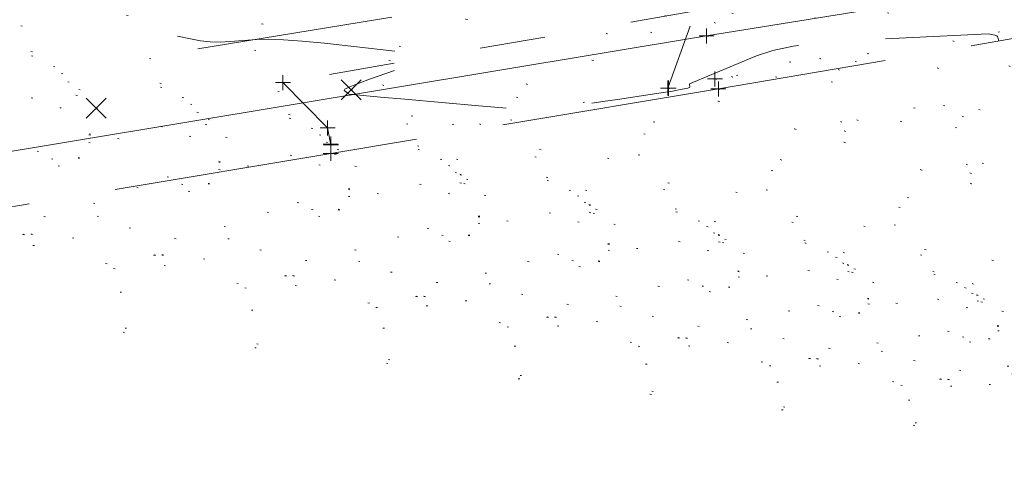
# Model space of a CAD drawing. Extents: x 413123 to 1465301, y 377724 to 504150.
# Tile 232 of 256: x 1463334 to 1463399, y 433889 to 433918. Entities that reach past the tile are written whole.
import ezdxf

# ---------------------------------------------------------------- set-up
doc = ezdxf.new("R2010")
doc.units = 0
doc.header["$MEASUREMENT"] = 0
for name, pattern in [('DGN Style 1', [8.732639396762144, 0.01453018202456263, -8.71810921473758]), ('DGN Style 3', [20.34225483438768, 14.53018202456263, -5.812072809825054]), ('DGN Style 5', [10.171127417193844, 4.35905460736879, -5.812072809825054]), ('gasex', [0])]:
    doc.linetypes.add(name, pattern=pattern)
for name, color, linetype, lineweight in [('DR_X_Storm_Sewer', 151, 'DGN Style 5', 0), ('DT_X_Contour_Minor', 136, 'DGN Style 3', 0), ('DT_X_Terrain_Ground_Line', 92, 'DGN Style 3', 13), ('PV_X_Curb', 120, 'DGN Style 1', 0), ('PV_X_EOP', 7, 'DGN Style 3', 0), ('PV_X_Walk', 120, 'DGN Style 5', 0), ('SV_X_Random_Point (Construction)', 7, 'Continuous', 0), ('UT_X_Gas', 40, 'gasex', 0)]:
    doc.layers.add(name, color=color, linetype=linetype, lineweight=lineweight)
doc.layers.add('SV_Observation (Construction)', color=97, linetype='DGN Style 1', lineweight=0, transparency=0.9)
doc.layers.add('SV_X_Shot_Marker (Construction)', color=40, linetype='Continuous', lineweight=0, transparency=0.5)

# ---------------------------------------------------------------- blocks, each defined once
blk = doc.blocks.new('SVPT_494')
at = {"layer": 'SV_X_Shot_Marker (Construction)', "transparency": 33554495}
for p, q in [((-0.02499999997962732, 0), (0.02500000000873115, 0)), ((1.455191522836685e-11, 0.02499999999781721), (1.455191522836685e-11, -0.02500000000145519))]:
    blk.add_line(p, q, dxfattribs=at)
blk.add_point((1.455191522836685e-11, 0), dxfattribs=at)
blk = doc.blocks.new('SVPT_495')
at = {"layer": 'SV_X_Shot_Marker (Construction)', "transparency": 33554495}
for p, q in [((-0.02500000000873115, 3.637978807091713e-12), (0.02499999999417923, 3.637978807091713e-12)), ((-1.455191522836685e-11, 0.02500000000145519), (-1.455191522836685e-11, -0.02499999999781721))]:
    blk.add_line(p, q, dxfattribs=at)
blk.add_point((-1.455191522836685e-11, 3.637978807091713e-12), dxfattribs=at)
blk = doc.blocks.new('SVPT_496')
at = {"layer": 'SV_X_Shot_Marker (Construction)', "transparency": 33554495}
for p, q in [((-0.02500000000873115, 0), (0.02499999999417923, 0)), ((0, 0.02500000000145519), (0, -0.02499999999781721))]:
    blk.add_line(p, q, dxfattribs=at)
blk.add_point((0, 0), dxfattribs=at)
blk = doc.blocks.new('SVPT_497')
at = {"layer": 'SV_X_Shot_Marker (Construction)', "transparency": 33554495}
for p, q in [((-0.02499999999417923, 0), (0.02500000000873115, 0)), ((0, 0.02500000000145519), (0, -0.02500000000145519))]:
    blk.add_line(p, q, dxfattribs=at)
blk.add_point((0, 0), dxfattribs=at)
blk = doc.blocks.new('SVPT_499')
at = {"layer": 'SV_X_Shot_Marker (Construction)', "transparency": 33554495}
for p, q in [((-0.02499999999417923, 0), (0.02499999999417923, 0)), ((0, 0.02500000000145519), (0, -0.02500000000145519))]:
    blk.add_line(p, q, dxfattribs=at)
blk.add_point((0, 0), dxfattribs=at)
blk = doc.blocks.new('SVPT_500')
at = {"layer": 'SV_X_Shot_Marker (Construction)', "transparency": 33554495}
for p, q in [((-0.02499999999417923, 0), (0.02500000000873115, 0)), ((1.455191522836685e-11, 0.02500000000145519), (1.455191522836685e-11, -0.02500000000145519))]:
    blk.add_line(p, q, dxfattribs=at)
blk.add_point((1.455191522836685e-11, 0), dxfattribs=at)
blk = doc.blocks.new('SVPT_501')
at = {"layer": 'SV_X_Shot_Marker (Construction)', "transparency": 33554495}
for p, q in [((-0.02499999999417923, 3.637978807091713e-12), (0.02500000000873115, 3.637978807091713e-12)), ((1.455191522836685e-11, 0.02500000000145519), (1.455191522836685e-11, -0.02499999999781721))]:
    blk.add_line(p, q, dxfattribs=at)
blk.add_point((1.455191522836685e-11, 3.637978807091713e-12), dxfattribs=at)
blk = doc.blocks.new('X_109')
at = {"layer": 'SV_X_Random_Point (Construction)', "color": 7, "linetype": 'Continuous', "lineweight": 0, "transparency": 33554559}
for p, q in [((-0.03333333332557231, -0.03337500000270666), (0.03333333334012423, 0.03337499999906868)), ((-0.03333333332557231, 0.03337499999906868), (0.03333333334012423, -0.03337500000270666))]:
    blk.add_line(p, q, dxfattribs=at)
blk = doc.blocks.new('SVPT_502')
at = {"layer": 'SV_X_Shot_Marker (Construction)', "transparency": 33554495}
for p, q in [((-0.02499999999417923, 0), (0.02500000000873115, 0)), ((0, 0.02499999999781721), (0, -0.02500000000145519))]:
    blk.add_line(p, q, dxfattribs=at)
blk.add_point((0, 0), dxfattribs=at)
blk = doc.blocks.new('SVPT_503')
at = {"layer": 'SV_X_Shot_Marker (Construction)', "transparency": 33554495}
for p, q in [((-0.02499999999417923, 0), (0.02500000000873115, 0)), ((0, 0.02500000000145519), (0, -0.02500000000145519))]:
    blk.add_line(p, q, dxfattribs=at)
blk.add_point((0, 0), dxfattribs=at)
blk = doc.blocks.new('SVPT_504')
at = {"layer": 'SV_X_Shot_Marker (Construction)', "transparency": 33554495}
for p, q in [((-0.02499999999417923, 0), (0.02499999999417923, 0)), ((0, 0.02500000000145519), (0, -0.02499999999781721))]:
    blk.add_line(p, q, dxfattribs=at)
blk.add_point((0, 0), dxfattribs=at)
blk = doc.blocks.new('X_113')
at = {"layer": 'SV_X_Random_Point (Construction)', "color": 7, "linetype": 'Continuous', "lineweight": 0, "transparency": 33554559}
for p, q in [((-0.03333333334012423, -0.03337499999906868), (0.03333333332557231, 0.03337499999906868)), ((-0.03333333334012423, 0.03337499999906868), (0.03333333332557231, -0.03337499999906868))]:
    blk.add_line(p, q, dxfattribs=at)
blk = doc.blocks.new('*U5554', base_point=(1463158.719041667, 433438.2508333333, 579.5851666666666))
at = {"layer": 'DT_X_Contour_Minor', "elevation": 577.0000000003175, "flags": 128}
blk.add_lwpolyline([(1463344.741198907, 433931.0048015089), (1463344.131964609, 433930.2352766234), (1463343.892110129, 433929.9464971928), (1463343.433647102, 433929.4099552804), (1463342.756575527, 433928.6256508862), (1463341.860895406, 433927.5935840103), (1463337.17096823, 433922.1991594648), (1463338.373811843, 433920.8567733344), (1463338.655709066, 433920.5573688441), (1463338.985896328, 433920.2344637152), (1463339.36437363, 433919.8880579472), (1463339.791140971, 433919.5181515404), (1463340.993573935, 433918.5004002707), (1463341.470468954, 433918.1482233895), (1463341.999329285, 433917.8550061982), (1463342.580154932, 433917.6207486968), (1463343.212945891, 433917.4454508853), (1463344.969675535, 433917.0566029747), (1463345.62845405, 433916.9356665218), (1463346.287242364, 433916.8644930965), (1463346.946040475, 433916.8430826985), (1463347.604848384, 433916.8714353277), (1463349.36168254, 433917.0133930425), (1463350.138460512, 433917.0376971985), (1463351.151168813, 433917.0041413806), (1463352.399807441, 433916.9127255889), (1463353.884376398, 433916.7634498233), (1463361.362868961, 433915.9318229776), (1463356.945502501, 433914.3899122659), (1463356.125543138, 433914.0946605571), (1463355.558822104, 433913.8697243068), (1463355.245339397, 433913.7151035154), (1463355.185095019, 433913.6307981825), (1463355.362094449, 433913.4997379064), (1463355.421125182, 433913.4559484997), (1463355.465467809, 433913.4228754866), (1463355.49512233, 433913.4005188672), (1463355.510088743, 433913.3888786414), (1463355.530415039, 433913.3721265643), (1463355.767332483, 433913.3465018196), (1463356.462840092, 433913.2821916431), (1463357.616937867, 433913.1791960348), (1463359.229625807, 433913.0375149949), (1463364.141580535, 433912.6081183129), (1463365.752352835, 433912.4669097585), (1463366.900703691, 433912.365331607), (1463367.586633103, 433912.3033838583), (1463367.81014107, 433912.2810665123), (1463367.77419488, 433912.2693898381), (1463370.246761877, 433912.5883964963), (1463370.83925428, 433912.6675445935), (1463371.557059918, 433912.7682717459), (1463372.400178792, 433912.8905779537), (1463373.368610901, 433913.0344632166), (1463376.118180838, 433913.4469293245), (1463377.019874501, 433913.5879133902), (1463377.662778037, 433913.7015160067), (1463378.046891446, 433913.7877371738), (1463378.172214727, 433913.8465768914), (1463378.153213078, 433914.0572721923), (1463382.606082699, 433915.9239939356), (1463383.694042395, 433916.2865669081), (1463385.049548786, 433916.5742622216), (1463386.672601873, 433916.7870798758), (1463388.563201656, 433916.9250198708), (1463398.010276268, 433917.3940253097), (1463398.448964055, 433917.3069992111), (1463398.532683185, 433917.2840386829), (1463398.595831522, 433917.2524539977), (1463398.638409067, 433917.2122451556), (1463398.660415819, 433917.1634121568), (1463398.715115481, 433916.9154017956)], dxfattribs=at)

msp = doc.modelspace()

# ---------------------------------------------------------------- linework, layer by layer
at = {"layer": 'DR_X_Storm_Sewer', "ltscale": 3}
for p, q in [((1463284.750225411, 433909.5417977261, 576.315349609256), (1463439.718923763, 433934.8166504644, 576.315349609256)), ((1463285.233134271, 433906.5809196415, 576.315349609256), (1463440.201832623, 433931.8557723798, 576.315349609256))]:
    msp.add_line(p, q, dxfattribs=at)
at = {"layer": 'PV_X_Curb', "extrusion": (-0.1668805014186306, 0.9687750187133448, 0.1833735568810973), "elevation": 176261.6255229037, "flags": 128}
msp.add_lwpolyline([(-1515800.663928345, -32292.54118193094), (-1515797.511265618, -32292.0866247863), (-1515774.74473188, -32292.59935132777)], dxfattribs=at)
at = {"layer": 'PV_X_Curb'}
msp.add_polyline3d([(1463564.156665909, 433945.0687940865, 580.1059181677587), (1463541.509825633, 433941.2941077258, 579.7598666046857), (1463516.284057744, 433936.9887290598, 579.3988714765), (1463490.304366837, 433932.663427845, 578.946455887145), (1463472.826772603, 433929.8456631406, 578.6949554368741), (1463450.131571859, 433926.0763371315, 578.3545535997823), (1463431.534628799, 433923.0750062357, 578.0542514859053), (1463411.126682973, 433919.5403698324, 577.6251070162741), (1463407.469792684, 433918.9556840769, 577.1277144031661), (1463379.850179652, 433914.3959995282, 576.7548177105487)], dxfattribs=at)
at = {"layer": 'PV_X_EOP'}
msp.add_polyline3d([(1463736.258747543, 433976.3677306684, 582.4031630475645), (1463708.928051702, 433969.5500022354, 581.9694168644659), (1463674.269084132, 433962.9293571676, 581.4755923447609), (1463659.535262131, 433960.3968763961, 581.2651625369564), (1463609.646771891, 433952.1806760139, 580.4415606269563), (1463564.117128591, 433944.4518725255, 579.7813975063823), (1463542.069404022, 433940.737880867, 579.4043470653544), (1463516.414538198, 433936.3950760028, 578.970669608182), (1463490.445364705, 433932.1340754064, 578.5225183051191), (1463472.922958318, 433929.2509243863, 578.2941384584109), (1463450.12726533, 433925.5968596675, 577.9198854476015), (1463431.581209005, 433922.5159639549, 577.5426790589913), (1463411.218144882, 433919.0542981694, 577.180024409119), (1463380.074156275, 433913.7264882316, 576.7315988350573), (1463354.295798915, 433909.4373572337, 576.3706678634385), (1463325.78089473, 433904.660800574, 575.9930523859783), (1463305.458030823, 433901.6674845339, 575.6998013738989), (1463298.89307961, 433900.4229733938, 575.6579951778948)], dxfattribs=at)
msp.add_rational_spline([(1463920.791048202, 433904.0633671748, 586.3037028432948), (1463917.936213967, 433913.6655179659, 586.4221177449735), (1463915.081379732, 433923.2676687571, 586.5405326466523), (1463912.226545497, 433932.8698195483, 586.6589475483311), (1463911.165241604, 433936.6067062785, 586.7081786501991), (1463910.103937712, 433940.3435930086, 586.7574097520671), (1463909.04263382, 433944.0804797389, 586.8066408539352), (1463907.720337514, 433950.726873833, 586.8848170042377), (1463904.25707427, 433957.3440689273, 586.9345440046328), (1463895.714915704, 433965.1768086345, 587.0128089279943), (1463886.636716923, 433967.9750135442, 586.760751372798), (1463879.106911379, 433967.8787315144, 586.7222989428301), (1463875.336479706, 433966.7637938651, 586.6165797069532), (1463867.107361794, 433964.3303978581, 586.3858432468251), (1463858.878243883, 433961.8970018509, 586.1551067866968), (1463850.649125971, 433959.4636058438, 585.9243703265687), (1463849.119743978, 433958.9870037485, 585.8954569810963), (1463847.590361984, 433958.5104016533, 585.8665436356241), (1463846.060979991, 433958.033799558, 585.8376302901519), (1463842.62343288, 433957.0122987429, 585.7533386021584), (1463839.185885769, 433955.9907979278, 585.6690469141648), (1463835.748338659, 433954.9692971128, 585.5847552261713), (1463819.460309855, 433950.979356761, 585.2009035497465), (1463803.172281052, 433946.9894164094, 584.8170518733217), (1463786.884252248, 433942.9994760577, 584.433200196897), (1463770.753828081, 433939.7659148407, 584.0371321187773), (1463754.569688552, 433936.8118276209, 583.6493587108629), (1463738.336678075, 433934.1380986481, 583.2699960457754), (1463729.093822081, 433932.5865984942, 583.0264172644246), (1463719.850966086, 433931.0350983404, 582.7828384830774), (1463710.608110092, 433929.4835981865, 582.5392597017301), (1463700.929105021, 433927.8691301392, 582.3193884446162), (1463691.25009995, 433926.254662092, 582.0995171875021), (1463681.571094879, 433924.6401940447, 581.8796459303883), (1463672.581206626, 433923.1298516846, 581.6503499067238), (1463663.591318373, 433921.6195093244, 581.4210538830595), (1463654.60143012, 433920.1091669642, 581.1917578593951), (1463651.461804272, 433919.5789185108, 581.0892299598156), (1463648.322178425, 433919.0486700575, 580.9867020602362), (1463645.182552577, 433918.5184216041, 580.8841741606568), (1463633.317211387, 433916.5175558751, 580.6799924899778), (1463621.451870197, 433914.5166901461, 580.4758108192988), (1463609.586529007, 433912.5158244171, 580.2716291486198), (1463599.760228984, 433910.9001845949, 580.1664984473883), (1463589.93392896, 433909.2845447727, 580.061367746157), (1463580.107628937, 433907.6689049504, 579.9562370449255), (1463571.534539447, 433906.2474698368, 579.8068422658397), (1463562.961449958, 433904.826034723, 579.6574474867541), (1463554.388360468, 433903.4045996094, 579.5080527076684), (1463544.3923866, 433901.7484337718, 579.3141872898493), (1463534.396412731, 433900.0922679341, 579.1203218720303), (1463524.400438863, 433898.4361020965, 578.9264564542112), (1463516.493257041, 433897.138429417, 578.815980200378), (1463508.586075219, 433895.8407567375, 578.7055039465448), (1463500.678893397, 433894.5430840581, 578.5950276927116), (1463490.338688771, 433892.8074350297, 578.4153121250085), (1463479.998484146, 433891.0717860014, 578.2355965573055), (1463469.658279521, 433889.3361369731, 578.0558809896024), (1463458.946084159, 433887.5293454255, 577.9014269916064), (1463448.233888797, 433885.7225538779, 577.7469729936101), (1463437.521693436, 433883.9157623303, 577.5925189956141), (1463429.424077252, 433882.5948891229, 577.4610983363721), (1463421.326461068, 433881.2740159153, 577.3296776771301), (1463413.228844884, 433879.9531427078, 577.1982570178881), (1463404.256560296, 433878.4601595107, 577.0371808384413), (1463395.284275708, 433876.9671763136, 576.8761046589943), (1463386.311991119, 433875.4741931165, 576.7150284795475), (1463381.952417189, 433874.7711210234, 576.6165084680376), (1463377.592843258, 433874.0680489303, 576.5179884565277), (1463373.233269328, 433873.3649768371, 576.419468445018), (1463367.295375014, 433872.3152518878, 576.3411538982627), (1463361.357480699, 433871.2655269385, 576.2628393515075), (1463355.419586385, 433870.2158019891, 576.1845248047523), (1463347.624599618, 433868.920801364, 576.1089125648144), (1463339.82961285, 433867.6258007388, 576.0333003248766), (1463332.034626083, 433866.3308001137, 575.9576880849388), (1463326.181806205, 433865.3229802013, 575.8961451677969), (1463320.328986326, 433864.3151602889, 575.834602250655), (1463314.476166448, 433863.3073403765, 575.7730593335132), (1463311.826944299, 433862.8856345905, 575.7480777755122), (1463309.177722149, 433862.4639288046, 575.7230962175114), (1463306.5285, 433862.0422230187, 575.6981146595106)], [1, 1, 1, 1, 1, 1, 1, 1, 1, 1, 1, 1, 1, 1, 1, 1, 1, 1, 1, 1, 1, 1, 1, 1, 1, 0.9999002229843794, 0.9999002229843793, 1, 1, 1, 1, 1, 1, 1, 1, 1, 1, 1, 1, 1, 1, 1, 1, 1, 1, 1, 1, 1, 1, 1, 1, 1, 1, 1, 1, 1, 1, 1, 1, 1, 1, 1, 1, 1, 1, 1, 1, 1, 1, 1, 1, 1, 1, 1, 1, 1, 1, 1, 1, 1, 1, 1], degree=3, knots=[0, 0, 0, 0, 0.03846153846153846, 0.03846153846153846, 0.03846153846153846, 0.07692307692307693, 0.07692307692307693, 0.07692307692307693, 0.09254171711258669, 0.09603727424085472, 0.1059763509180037, 0.1153846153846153, 0.1153846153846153, 0.1153846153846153, 0.1538461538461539, 0.1538461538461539, 0.1538461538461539, 0.1923076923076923, 0.1923076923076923, 0.1923076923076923, 0.2307692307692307, 0.2307692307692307, 0.2307692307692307, 0.2692307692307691, 0.2692307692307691, 0.2692307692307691, 0.3076923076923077, 0.3076923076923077, 0.3076923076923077, 0.3461538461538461, 0.3461538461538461, 0.3461538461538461, 0.3846153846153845, 0.3846153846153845, 0.3846153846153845, 0.423076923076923, 0.423076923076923, 0.423076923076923, 0.4615384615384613, 0.4615384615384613, 0.4615384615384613, 0.4999999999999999, 0.4999999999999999, 0.4999999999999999, 0.5384615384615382, 0.5384615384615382, 0.5384615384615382, 0.5769230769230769, 0.5769230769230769, 0.5769230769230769, 0.6153846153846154, 0.6153846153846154, 0.6153846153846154, 0.6538461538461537, 0.6538461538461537, 0.6538461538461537, 0.6923076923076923, 0.6923076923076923, 0.6923076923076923, 0.7307692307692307, 0.7307692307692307, 0.7307692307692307, 0.7692307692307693, 0.7692307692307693, 0.7692307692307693, 0.8076923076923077, 0.8076923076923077, 0.8076923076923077, 0.8461538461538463, 0.8461538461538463, 0.8461538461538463, 0.8846153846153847, 0.8846153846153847, 0.8846153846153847, 0.9230769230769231, 0.9230769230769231, 0.9230769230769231, 0.9615384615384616, 0.9615384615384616, 0.9615384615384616, 1, 1, 1, 1], dxfattribs=at)
at = {"layer": 'PV_X_Walk'}
msp.add_polyline3d([(1463376.723110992, 433913.7862505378, 577.1989852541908), (1463378.557344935, 433918.9172520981, 577.2992027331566), (1463351.115749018, 433914.1526439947, 576.821688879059), (1463354.086053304, 433911.1384384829, 576.7633695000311), (1463354.305374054, 433910.0064931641, 576.697634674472)], dxfattribs=at)
at = {"layer": 'SV_Observation (Construction)', "transparency": 33554434}
for p in [(1463058.790594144, 433963.2640460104, 573.5233208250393), (1463343.452323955, 433930.8682064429, 576.9780293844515), (1463375.995929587, 433928.7898246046, 577.5888197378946), (1463376.037418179, 433928.7639114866, 577.5703339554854), (1463315.803101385, 433927.8246040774, 576.1707455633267), (1463356.310084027, 433928.3783584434, 577.3758463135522), (1463375.156625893, 433925.8664132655, 577.44923629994), (1463315.203390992, 433925.6133575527, 576.4497260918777), (1463370.151097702, 433925.1589765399, 577.4664611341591), (1463300.090430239, 433924.569680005, 575.7146615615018), (1463363.294842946, 433924.3819130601, 577.3444069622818), (1463379.502840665, 433923.9877300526, 577.5035458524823), (1463346.494998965, 433923.8209362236, 577.1379562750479), (1463346.515329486, 433923.822681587, 577.1388170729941), (1463358.946801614, 433923.4092873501, 577.274636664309), (1463302.065182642, 433922.8784059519, 575.8611770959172), (1463355.93560945, 433923.1867558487, 577.2209017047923), (1463293.223619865, 433921.9812703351, 576.1829607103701), (1463302.462543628, 433922.2230024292, 575.9318704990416), (1463317.256099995, 433920.0718697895, 576.7545639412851), (1463325.146654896, 433920.1100130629, 576.8213703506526), (1463318.69993159, 433919.3260564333, 576.7207626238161), (1463350.388793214, 433919.0949765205, 577.1186920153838), (1463378.557344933, 433918.9172520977, 577.299202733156), (1463303.664692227, 433917.3048850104, 576.3860887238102), (1463305.616153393, 433917.7480755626, 576.2851514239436), (1463317.170859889, 433916.9742682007, 576.7683434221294), (1463320.163058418, 433917.2511132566, 576.7013138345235), (1463379.293553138, 433917.2509070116, 577.1441196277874), (1463302.898336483, 433916.0434381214, 576.3545234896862), (1463302.898530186, 433915.9871018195, 576.4588291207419), (1463328.95455181, 433915.6681563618, 576.8191565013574), (1463308.816194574, 433914.7314180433, 576.6325661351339), (1463320.962037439, 433914.306128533, 576.6810061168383), (1463320.967127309, 433914.3868597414, 576.6772079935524), (1463351.115749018, 433914.1526439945, 576.8216888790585), (1463379.850179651, 433914.3959995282, 576.7548177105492), (1463306.748187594, 433913.7560400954, 576.6659228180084), (1463355.658234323, 433913.6639039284, 577.0274441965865), (1463376.723110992, 433913.786250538, 577.1989852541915), (1463376.757425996, 433913.7786625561, 577.2016670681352), (1463380.074156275, 433913.7264882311, 576.7315988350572), (1463338.698384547, 433912.4539195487, 576.7803927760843), (1463303.999264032, 433911.2528113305, 576.3939719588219), (1463354.086053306, 433911.1384384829, 576.7633695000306), (1463327.506042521, 433910.2723749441, 576.5815863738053), (1463354.29308966, 433910.0557005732, 576.6950307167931), (1463354.305374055, 433910.0064931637, 576.6976346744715), (1463321.156303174, 433909.2176493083, 576.5501808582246), (1463354.295798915, 433909.4373572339, 576.3706678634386), (1463304.968067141, 433906.9502831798, 576.3682325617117), (1463323.500342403, 433907.4342679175, 576.6935938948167), (1463316.389343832, 433906.7893496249, 576.6020414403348), (1463316.423702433, 433906.8159589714, 576.6056151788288), (1463319.703544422, 433906.5998732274, 576.5898271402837), (1463326.525365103, 433906.6994083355, 576.473387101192), (1463305.345800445, 433905.0116010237, 576.4973363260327), (1463325.636315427, 433905.460771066, 576.4190458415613), (1463325.666196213, 433905.4393694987, 576.4111592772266), (1463325.666196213, 433905.4393694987, 576.4111592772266), (1463321.885946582, 433904.7312661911, 576.4088805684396), (1463325.780894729, 433904.6608005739, 575.9930523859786), (1463305.45803082, 433901.6674845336, 575.6998013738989), (1463305.595276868, 433902.0174171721, 576.2140227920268)]:
    msp.add_line(p, (1463476.48249, 433881.5466500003, 578.84), dxfattribs=at)
at = {"layer": 'UT_X_Gas', "extrusion": (0.1150442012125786, 0.04201030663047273, 0.9924716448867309), "elevation": 187146.8835794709, "flags": 128}
msp.add_lwpolyline([(-94353.50470641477, -1511834.564280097), (-94400.47370250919, -1511836.533461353), (-94426.39652805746, -1511832.683118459)], dxfattribs=at)
at = {"layer": 'UT_X_Gas'}
msp.add_polyline3d([(1463305.345800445, 433905.0116010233, 576.4973363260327), (1463316.423702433, 433906.8159589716, 576.6056151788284), (1463379.293553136, 433917.2509070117, 577.1441196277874), (1463411.985598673, 433922.5421323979, 577.6508210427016), (1463411.898938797, 433922.4251520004, 577.6312390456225), (1463460.999336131, 433930.8866956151, 578.5956461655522), (1463489.642017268, 433935.3339957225, 579.0146661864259), (1463531.140145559, 433942.3919759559, 579.8321382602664), (1463609.136286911, 433954.8857893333, 580.4905701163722), (1463646.98795254, 433961.1461537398, 581.0271593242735), (1463739.364148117, 433976.5450480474, 582.4689959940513), (1463764.818260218, 433982.0112402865, 583.0966498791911), (1463775.406811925, 433984.1990027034, 583.4028602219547), (1463805.796784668, 433991.5587027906, 584.2986364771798), (1463834.560296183, 434000.6198269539, 584.8917499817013), (1463852.576016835, 434006.143099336, 585.334967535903), (1463918.761077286, 434029.3961439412, 587.1939564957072), (1463939.805818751, 433956.4582461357, 587.6131706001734), (1463944.009710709, 433939.6665144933, 587.137914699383), (1463952.985601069, 433910.5285784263, 586.7915121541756)], dxfattribs=at)

# ---------------------------------------------------------------- block references
at = {"layer": 'DT_X_Terrain_Ground_Line'}
msp.add_blockref('*U5554', (1463158.719041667, 433438.2508333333, 579.5851666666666), dxfattribs=at)
at = {"layer": 'SV_X_Random_Point (Construction)', "color": 7, "linetype": 'Continuous', "lineweight": 0, "transparency": 33554559, "xscale": 20, "yscale": 20, "zscale": 20}
for name, p in [('X_109', (1463355.658234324, 433913.6639039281, 577.0274441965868)), ('X_113', (1463338.698384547, 433912.453919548, 576.7803927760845))]:
    msp.add_blockref(name, p, dxfattribs=at)
at = {"layer": 'SV_X_Shot_Marker (Construction)', "transparency": 33554495, "xscale": 20, "yscale": 20, "zscale": 20}
for name, p in [('SVPT_499', (1463379.293553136, 433917.2509070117, 577.1441196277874)), ('SVPT_494', (1463379.850179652, 433914.3959995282, 576.7548177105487)), ('SVPT_500', (1463351.115749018, 433914.1526439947, 576.821688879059)), ('SVPT_497', (1463376.723110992, 433913.7862505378, 577.1989852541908)), ('SVPT_496', (1463376.757425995, 433913.7786625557, 577.201667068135)), ('SVPT_495', (1463380.074156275, 433913.7264882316, 576.7315988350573)), ('SVPT_501', (1463354.086053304, 433911.1384384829, 576.7633695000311)), ('SVPT_503', (1463354.293089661, 433910.055700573, 576.695030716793)), ('SVPT_502', (1463354.305374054, 433910.0064931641, 576.697634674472)), ('SVPT_504', (1463354.295798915, 433909.4373572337, 576.3706678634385))]:
    msp.add_blockref(name, p, dxfattribs=at)

doc.saveas('drawing.dxf')
